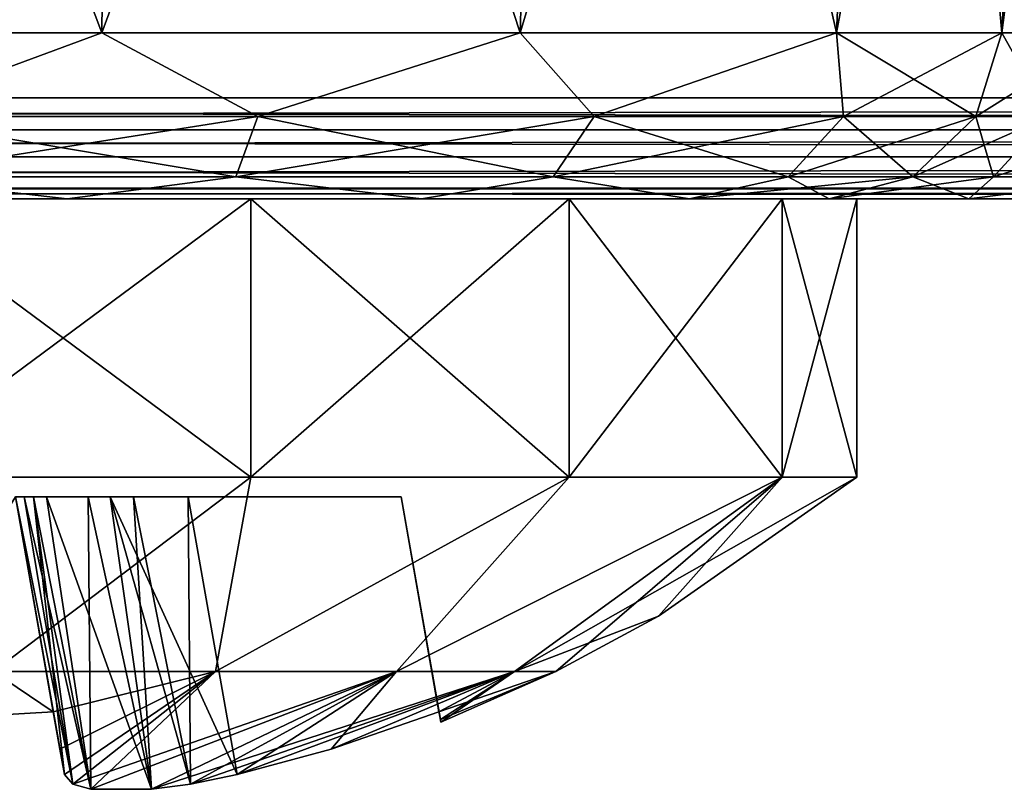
# Model space of a CAD drawing. Header units: millimetres. Extents: x -96 to 96, y -34 to 18.
# Tile 97 of 192: x 0.41 to 3.22, y -33.68 to -31.49. Entities that reach past the tile are written whole.
import ezdxf

# ---------------------------------------------------------------- set-up
doc = ezdxf.new("R2010")
doc.units = ezdxf.units.MM
doc.header["$LTSCALE"] = 65.185185
for name, color, linetype in [('106', 7, 'CONTINUOUS'), ('109', 7, 'CONTINUOUS'), ('129', 7, 'CONTINUOUS'), ('130', 7, 'CONTINUOUS'), ('180', 7, 'CONTINUOUS'), ('181', 7, 'CONTINUOUS'), ('194', 7, 'CONTINUOUS'), ('195', 7, 'CONTINUOUS'), ('212', 7, 'CONTINUOUS'), ('228', 7, 'CONTINUOUS'), ('244', 7, 'CONTINUOUS'), ('260', 7, 'CONTINUOUS'), ('616', 7, 'CONTINUOUS'), ('617', 7, 'CONTINUOUS'), ('618', 7, 'CONTINUOUS'), ('619', 7, 'CONTINUOUS'), ('620', 7, 'CONTINUOUS'), ('621', 7, 'CONTINUOUS'), ('623', 7, 'CONTINUOUS'), ('624', 7, 'CONTINUOUS'), ('625', 7, 'CONTINUOUS'), ('626', 7, 'CONTINUOUS'), ('629', 7, 'CONTINUOUS'), ('630', 7, 'CONTINUOUS'), ('631', 7, 'CONTINUOUS'), ('632', 7, 'CONTINUOUS'), ('633', 7, 'CONTINUOUS'), ('634', 7, 'CONTINUOUS'), ('636', 7, 'CONTINUOUS'), ('637', 7, 'CONTINUOUS'), ('638', 7, 'CONTINUOUS'), ('639', 7, 'CONTINUOUS'), ('87', 7, 'CONTINUOUS')]:
    doc.layers.add(name, color=color, linetype=linetype)

msp = doc.modelspace()

# ---------------------------------------------------------------- linework, layer by layer
at = {"layer": '106', "color": 7, "linetype": 'Continuous'}
for points in [[(0.6838, -28, -27.4746), (-0.6471, -31.5262, -27.2935), (-0.6838, -28, -27.4746), (0.6838, -28, -27.4746)], [(0.6471, -31.5262, -27.2935), (-0.6471, -31.5262, -27.2935), (0.6838, -28, -27.4746), (0.6471, -31.5262, -27.2935)], [(1.9438, -28, -26.9427), (0.6471, -31.5262, -27.2935), (0.6838, -28, -27.4746), (1.9438, -28, -26.9427)], [(1.8395, -31.5262, -26.7901), (0.6471, -31.5262, -27.2935), (1.9438, -28, -26.9427), (1.8395, -31.5262, -26.7901)], [(2.8977, -28, -25.9627), (1.8395, -31.5262, -26.7901), (1.9438, -28, -26.9427), (2.8977, -28, -25.9627)], [(2.7423, -31.5262, -25.8626), (1.8395, -31.5262, -26.7901), (2.8977, -28, -25.9627), (2.7423, -31.5262, -25.8626)], [(3.3953, -28, -24.6888), (2.7423, -31.5262, -25.8626), (2.8977, -28, -25.9627), (3.3953, -28, -24.6888)], [(3.2132, -31.5262, -24.6571), (2.7423, -31.5262, -25.8626), (3.3953, -28, -24.6888), (3.2132, -31.5262, -24.6571)]]:
    msp.add_3dface(points, dxfattribs=at)
at = {"layer": '109', "color": 7, "linetype": 'Continuous'}
for points in [[(3.2132, -31.5262, -24.6571), (3.3953, -28, -24.6888), (3.6687, -28, -24.0523), (3.2132, -31.5262, -24.6571)], [(3.2132, -31.5262, -24.6571), (3.6687, -28, -24.0523), (3.5203, -31.5262, -23.9421), (3.2132, -31.5262, -24.6571)]]:
    msp.add_3dface(points, dxfattribs=at)
at = {"layer": '129', "color": 7, "linetype": 'Continuous'}
msp.add_3dface([(3.5203, -31.5262, 23.9421), (3.3953, -28, 24.6888), (3.2132, -31.5262, 24.6571), (3.5203, -31.5262, 23.9421)], dxfattribs=at)
at = {"layer": '130', "color": 7, "linetype": 'Continuous'}
for points in [[(-0.6838, -28, 27.4746), (0.6471, -31.5262, 27.2935), (0.6838, -28, 27.4746), (-0.6838, -28, 27.4746)], [(-0.6471, -31.5262, 27.2935), (0.6471, -31.5262, 27.2935), (-0.6838, -28, 27.4746), (-0.6471, -31.5262, 27.2935)], [(0.6471, -31.5262, 27.2935), (1.8395, -31.5262, 26.7901), (0.6838, -28, 27.4746), (0.6471, -31.5262, 27.2935)], [(0.6838, -28, 27.4746), (1.8395, -31.5262, 26.7901), (1.9438, -28, 26.9427), (0.6838, -28, 27.4746)], [(1.8395, -31.5262, 26.7901), (2.7423, -31.5262, 25.8626), (1.9438, -28, 26.9427), (1.8395, -31.5262, 26.7901)], [(1.9438, -28, 26.9427), (2.7423, -31.5262, 25.8626), (2.8977, -28, 25.9627), (1.9438, -28, 26.9427)], [(2.7423, -31.5262, 25.8626), (3.2132, -31.5262, 24.6571), (2.8977, -28, 25.9627), (2.7423, -31.5262, 25.8626)], [(3.2132, -31.5262, 24.6571), (3.3953, -28, 24.6888), (2.8977, -28, 25.9627), (3.2132, -31.5262, 24.6571)]]:
    msp.add_3dface(points, dxfattribs=at)
at = {"layer": '180', "color": 7, "linetype": 'Continuous'}
for points in [[(-0.6471, -31.5262, -27.2935), (0.6471, -31.5262, -27.2935), (0, -31.7649, -27.2831), (-0.6471, -31.5262, -27.2935)], [(0.6471, -31.5262, -27.2935), (1.0912, -31.7648, -27.0904), (0, -31.7649, -27.2831), (0.6471, -31.5262, -27.2935)], [(0.6471, -31.5262, -27.2935), (1.8395, -31.5262, -26.7901), (1.0912, -31.7648, -27.0904), (0.6471, -31.5262, -27.2935)], [(1.8395, -31.5262, -26.7901), (2.0505, -31.7648, -26.5357), (1.0912, -31.7648, -27.0904), (1.8395, -31.5262, -26.7901)], [(1.8395, -31.5262, -26.7901), (2.7423, -31.5262, -25.8626), (2.0505, -31.7648, -26.5357), (1.8395, -31.5262, -26.7901)], [(2.7423, -31.5262, -25.8626), (2.7619, -31.7648, -25.686), (2.0505, -31.7648, -26.5357), (2.7423, -31.5262, -25.8626)], [(2.7423, -31.5262, -25.8626), (3.2132, -31.5262, -24.6571), (2.7619, -31.7648, -25.686), (2.7423, -31.5262, -25.8626)], [(3.2132, -31.5262, -24.6571), (3.1392, -31.7647, -24.6441), (2.7619, -31.7648, -25.686), (3.2132, -31.5262, -24.6571)], [(1.0912, -31.7648, -27.0904), (0, -31.9374, -27.1013), (0, -31.7649, -27.2831), (1.0912, -31.7648, -27.0904)], [(1.029, -31.9374, -26.9196), (0, -31.9374, -27.1013), (1.0912, -31.7648, -27.0904), (1.029, -31.9374, -26.9196)], [(1.9336, -31.9373, -26.3966), (1.029, -31.9374, -26.9196), (2.0505, -31.7648, -26.5357), (1.9336, -31.9373, -26.3966)], [(2.0505, -31.7648, -26.5357), (1.029, -31.9374, -26.9196), (1.0912, -31.7648, -27.0904), (2.0505, -31.7648, -26.5357)], [(2.6043, -31.9373, -25.5954), (1.9336, -31.9373, -26.3966), (2.7619, -31.7648, -25.686), (2.6043, -31.9373, -25.5954)], [(2.7619, -31.7648, -25.686), (1.9336, -31.9373, -26.3966), (2.0505, -31.7648, -26.5357), (2.7619, -31.7648, -25.686)], [(3.1392, -31.7647, -24.6441), (2.6043, -31.9373, -25.5954), (2.7619, -31.7648, -25.686), (3.1392, -31.7647, -24.6441)], [(2.9602, -31.9373, -24.6129), (2.6043, -31.9373, -25.5954), (3.1392, -31.7647, -24.6441), (2.9602, -31.9373, -24.6129)], [(0.5481, -32, -26.8041), (-0.5481, -32, -26.8041), (0, -31.9374, -27.1013), (0.5481, -32, -26.8041)], [(1.029, -31.9374, -26.9196), (0.5481, -32, -26.8041), (0, -31.9374, -27.1013), (1.029, -31.9374, -26.9196)], [(1.558, -32, -26.3777), (0.5481, -32, -26.8041), (1.029, -31.9374, -26.9196), (1.558, -32, -26.3777)], [(1.9336, -31.9373, -26.3966), (1.558, -32, -26.3777), (1.029, -31.9374, -26.9196), (1.9336, -31.9373, -26.3966)], [(2.3226, -32, -25.5922), (1.558, -32, -26.3777), (1.9336, -31.9373, -26.3966), (2.3226, -32, -25.5922)], [(2.6043, -31.9373, -25.5954), (2.3226, -32, -25.5922), (1.9336, -31.9373, -26.3966), (2.6043, -31.9373, -25.5954)], [(2.7214, -32, -24.5713), (2.3226, -32, -25.5922), (2.9602, -31.9373, -24.6129), (2.7214, -32, -24.5713)], [(2.9602, -31.9373, -24.6129), (2.3226, -32, -25.5922), (2.6043, -31.9373, -25.5954), (2.9602, -31.9373, -24.6129)]]:
    msp.add_3dface(points, dxfattribs=at)
at = {"layer": '181', "color": 7, "linetype": 'Continuous'}
for points in [[(3.2132, -31.5262, -24.6571), (3.5203, -31.5262, -23.9421), (3.1392, -31.7647, -24.6441), (3.2132, -31.5262, -24.6571)], [(3.1392, -31.7647, -24.6441), (3.5203, -31.5262, -23.9421), (3.3476, -31.7647, -24.0687), (3.1392, -31.7647, -24.6441)], [(3.1901, -31.9373, -23.978), (2.9602, -31.9373, -24.6129), (3.3476, -31.7647, -24.0687), (3.1901, -31.9373, -23.978)], [(2.9602, -31.9373, -24.6129), (3.1392, -31.7647, -24.6441), (3.3476, -31.7647, -24.0687), (2.9602, -31.9373, -24.6129)], [(3.6235, -31.9373, -23.4603), (3.1901, -31.9373, -23.978), (3.7405, -31.7647, -23.5994), (3.6235, -31.9373, -23.4603)], [(3.7405, -31.7647, -23.5994), (3.1901, -31.9373, -23.978), (3.3476, -31.7647, -24.0687), (3.7405, -31.7647, -23.5994)], [(3.1194, -32, -23.6445), (2.7214, -32, -24.5713), (3.1901, -31.9373, -23.978), (3.1194, -32, -23.6445)], [(2.7214, -32, -24.5713), (2.9602, -31.9373, -24.6129), (3.1901, -31.9373, -23.978), (2.7214, -32, -24.5713)], [(3.6235, -31.9373, -23.4603), (3.1194, -32, -23.6445), (3.1901, -31.9373, -23.978), (3.6235, -31.9373, -23.4603)], [(3.8916, -32, -22.9953), (3.1194, -32, -23.6445), (3.6235, -31.9373, -23.4603), (3.8916, -32, -22.9953)]]:
    msp.add_3dface(points, dxfattribs=at)
at = {"layer": '194', "color": 7, "linetype": 'Continuous'}
for points in [[(3.2132, -31.5262, 24.6571), (3.1391, -31.765, 24.6441), (3.3475, -31.7649, 24.0686), (3.2132, -31.5262, 24.6571)], [(3.5203, -31.5262, 23.9421), (3.2132, -31.5262, 24.6571), (3.3475, -31.7649, 24.0686), (3.5203, -31.5262, 23.9421)], [(2.9599, -31.9374, 24.6129), (3.1899, -31.9374, 23.9779), (3.1391, -31.765, 24.6441), (2.9599, -31.9374, 24.6129)], [(3.1391, -31.765, 24.6441), (3.1899, -31.9374, 23.9779), (3.3475, -31.7649, 24.0686), (3.1391, -31.765, 24.6441)], [(3.1899, -31.9374, 23.9779), (3.6234, -31.9374, 23.4602), (3.3475, -31.7649, 24.0686), (3.1899, -31.9374, 23.9779)], [(2.7214, -32, 24.5713), (3.1194, -32, 23.6445), (2.9599, -31.9374, 24.6129), (2.7214, -32, 24.5713)], [(2.9599, -31.9374, 24.6129), (3.1194, -32, 23.6445), (3.1899, -31.9374, 23.9779), (2.9599, -31.9374, 24.6129)], [(3.1194, -32, 23.6445), (3.8916, -32, 22.9953), (3.6234, -31.9374, 23.4602), (3.1194, -32, 23.6445)], [(3.1899, -31.9374, 23.9779), (3.1194, -32, 23.6445), (3.6234, -31.9374, 23.4602), (3.1899, -31.9374, 23.9779)]]:
    msp.add_3dface(points, dxfattribs=at)
at = {"layer": '195', "color": 7, "linetype": 'Continuous'}
for points in [[(0.6471, -31.5262, 27.2935), (-0.6471, -31.5262, 27.2935), (0, -31.7649, 27.2831), (0.6471, -31.5262, 27.2935)], [(0.6471, -31.5262, 27.2935), (0, -31.7649, 27.2831), (1.0912, -31.7649, 27.0904), (0.6471, -31.5262, 27.2935)], [(1.8395, -31.5262, 26.7901), (0.6471, -31.5262, 27.2935), (1.0912, -31.7649, 27.0904), (1.8395, -31.5262, 26.7901)], [(1.8395, -31.5262, 26.7901), (1.0912, -31.7649, 27.0904), (2.0505, -31.7649, 26.5357), (1.8395, -31.5262, 26.7901)], [(2.7423, -31.5262, 25.8626), (1.8395, -31.5262, 26.7901), (2.0505, -31.7649, 26.5357), (2.7423, -31.5262, 25.8626)], [(2.7423, -31.5262, 25.8626), (2.0505, -31.7649, 26.5357), (2.7618, -31.7649, 25.686), (2.7423, -31.5262, 25.8626)], [(3.2132, -31.5262, 24.6571), (2.7423, -31.5262, 25.8626), (3.1391, -31.765, 24.6441), (3.2132, -31.5262, 24.6571)], [(3.1391, -31.765, 24.6441), (2.7423, -31.5262, 25.8626), (2.7618, -31.7649, 25.686), (3.1391, -31.765, 24.6441)], [(0, -31.7649, 27.2831), (1.029, -31.9374, 26.9196), (1.0912, -31.7649, 27.0904), (0, -31.7649, 27.2831)], [(0, -31.9374, 27.1013), (1.029, -31.9374, 26.9196), (0, -31.7649, 27.2831), (0, -31.9374, 27.1013)], [(1.029, -31.9374, 26.9196), (1.9335, -31.9374, 26.3965), (1.0912, -31.7649, 27.0904), (1.029, -31.9374, 26.9196)], [(1.0912, -31.7649, 27.0904), (1.9335, -31.9374, 26.3965), (2.0505, -31.7649, 26.5357), (1.0912, -31.7649, 27.0904)], [(1.9335, -31.9374, 26.3965), (2.6042, -31.9374, 25.5953), (2.0505, -31.7649, 26.5357), (1.9335, -31.9374, 26.3965)], [(2.0505, -31.7649, 26.5357), (2.6042, -31.9374, 25.5953), (2.7618, -31.7649, 25.686), (2.0505, -31.7649, 26.5357)], [(2.6042, -31.9374, 25.5953), (2.9599, -31.9374, 24.6129), (2.7618, -31.7649, 25.686), (2.6042, -31.9374, 25.5953)], [(2.9599, -31.9374, 24.6129), (3.1391, -31.765, 24.6441), (2.7618, -31.7649, 25.686), (2.9599, -31.9374, 24.6129)], [(-0.5481, -32, 26.8041), (0.5481, -32, 26.8041), (0, -31.9374, 27.1013), (-0.5481, -32, 26.8041)], [(0, -31.9374, 27.1013), (0.5481, -32, 26.8041), (1.029, -31.9374, 26.9196), (0, -31.9374, 27.1013)], [(0.5481, -32, 26.8041), (1.558, -32, 26.3777), (1.029, -31.9374, 26.9196), (0.5481, -32, 26.8041)], [(1.029, -31.9374, 26.9196), (1.558, -32, 26.3777), (1.9335, -31.9374, 26.3965), (1.029, -31.9374, 26.9196)], [(1.558, -32, 26.3777), (2.3226, -32, 25.5922), (1.9335, -31.9374, 26.3965), (1.558, -32, 26.3777)], [(1.9335, -31.9374, 26.3965), (2.3226, -32, 25.5922), (2.6042, -31.9374, 25.5953), (1.9335, -31.9374, 26.3965)], [(2.3226, -32, 25.5922), (2.7214, -32, 24.5713), (2.6042, -31.9374, 25.5953), (2.3226, -32, 25.5922)], [(2.7214, -32, 24.5713), (2.9599, -31.9374, 24.6129), (2.6042, -31.9374, 25.5953), (2.7214, -32, 24.5713)]]:
    msp.add_3dface(points, dxfattribs=at)
at = {"layer": '212', "color": 7, "linetype": 'Continuous'}
for points in [[(-28.0805, -30.2887, 19.5437), (28.0805, -30.2887, 19.5437), (-28.3313, -31.7113, 20.2071), (-28.0805, -30.2887, 19.5437)], [(28.0805, -30.2887, 19.5437), (28.3313, -31.7113, 20.2071), (-28.3313, -31.7113, 20.2071), (28.0805, -30.2887, 19.5437)]]:
    msp.add_3dface(points, dxfattribs=at)
at = {"layer": '228', "color": 7, "linetype": 'Continuous'}
for points in [[(-28.3313, -31.7113, -20.2071), (28.3313, -31.7113, -20.2071), (-28.0805, -30.2887, -19.5437), (-28.3313, -31.7113, -20.2071)], [(28.3313, -31.7113, -20.2071), (28.0805, -30.2887, -19.5437), (-28.0805, -30.2887, -19.5437), (28.3313, -31.7113, -20.2071)]]:
    msp.add_3dface(points, dxfattribs=at)
at = {"layer": '244', "color": 7, "linetype": 'Continuous'}
for points in [[(-28.3313, -31.7113, 20.2071), (28.3635, -31.8026, 20.2622), (-28.3635, -31.8026, 20.2622), (-28.3313, -31.7113, 20.2071)], [(-28.3313, -31.7113, 20.2071), (28.3313, -31.7113, 20.2071), (28.3635, -31.8026, 20.2622), (-28.3313, -31.7113, 20.2071)], [(-28.3635, -31.8026, 20.2622), (28.3909, -31.8802, 20.3356), (-28.3909, -31.8802, 20.3356), (-28.3635, -31.8026, 20.2622)], [(28.3635, -31.8026, 20.2622), (28.3909, -31.8802, 20.3356), (-28.3635, -31.8026, 20.2622), (28.3635, -31.8026, 20.2622)], [(-28.3909, -31.8802, 20.3356), (28.4336, -31.9692, 20.4875), (-28.4336, -31.9692, 20.4875), (-28.3909, -31.8802, 20.3356)], [(28.3909, -31.8802, 20.3356), (28.4336, -31.9692, 20.4875), (-28.3909, -31.8802, 20.3356), (28.3909, -31.8802, 20.3356)], [(-28.435, -31.9715, 20.4938), (28.4539, -32, 20.6569), (-28.4539, -32, 20.6569), (-28.435, -31.9715, 20.4938)], [(-28.4336, -31.9692, 20.4875), (28.435, -31.9715, 20.4938), (-28.435, -31.9715, 20.4938), (-28.4336, -31.9692, 20.4875)], [(28.435, -31.9715, 20.4938), (28.4539, -32, 20.6569), (-28.435, -31.9715, 20.4938), (28.435, -31.9715, 20.4938)], [(28.4336, -31.9692, 20.4875), (28.435, -31.9715, 20.4938), (-28.4336, -31.9692, 20.4875), (28.4336, -31.9692, 20.4875)], [(-28.4539, -32, 20.6586), (-28.4539, -32, 20.6569), (28.4539, -32, 20.6586), (-28.4539, -32, 20.6586)], [(-28.4539, -32, 20.6569), (28.4539, -32, 20.6569), (28.4539, -32, 20.6586), (-28.4539, -32, 20.6569)], [(28.4539, -32, 20.6603), (-28.4539, -32, 20.6603), (-28.4539, -32, 20.6586), (28.4539, -32, 20.6603)], [(28.4539, -32, 20.6603), (-28.4539, -32, 20.6586), (28.4539, -32, 20.6586), (28.4539, -32, 20.6603)]]:
    msp.add_3dface(points, dxfattribs=at)
at = {"layer": '260', "color": 7, "linetype": 'Continuous'}
for points in [[(28.3635, -31.8026, -20.2622), (28.3313, -31.7113, -20.2071), (-28.3635, -31.8026, -20.2622), (28.3635, -31.8026, -20.2622)], [(28.3313, -31.7113, -20.2071), (-28.3313, -31.7113, -20.2071), (-28.3635, -31.8026, -20.2622), (28.3313, -31.7113, -20.2071)], [(-28.3909, -31.8802, -20.3356), (28.3635, -31.8026, -20.2622), (-28.3635, -31.8026, -20.2622), (-28.3909, -31.8802, -20.3356)], [(28.3909, -31.8802, -20.3356), (28.3635, -31.8026, -20.2622), (-28.3909, -31.8802, -20.3356), (28.3909, -31.8802, -20.3356)], [(28.4336, -31.9692, -20.4875), (28.3909, -31.8802, -20.3356), (-28.4336, -31.9692, -20.4875), (28.4336, -31.9692, -20.4875)], [(-28.4336, -31.9692, -20.4875), (28.3909, -31.8802, -20.3356), (-28.3909, -31.8802, -20.3356), (-28.4336, -31.9692, -20.4875)], [(28.4539, -32, -20.6569), (28.435, -31.9715, -20.4938), (-28.4539, -32, -20.6569), (28.4539, -32, -20.6569)], [(-28.4539, -32, -20.6569), (28.435, -31.9715, -20.4938), (-28.435, -31.9715, -20.4938), (-28.4539, -32, -20.6569)], [(28.435, -31.9715, -20.4938), (28.4336, -31.9692, -20.4875), (-28.435, -31.9715, -20.4938), (28.435, -31.9715, -20.4938)], [(-28.435, -31.9715, -20.4938), (28.4336, -31.9692, -20.4875), (-28.4336, -31.9692, -20.4875), (-28.435, -31.9715, -20.4938)], [(-28.4539, -32, -20.6603), (28.4539, -32, -20.6603), (28.4539, -32, -20.6586), (-28.4539, -32, -20.6603)], [(-28.4539, -32, -20.6586), (28.4539, -32, -20.6569), (-28.4539, -32, -20.6569), (-28.4539, -32, -20.6586)], [(28.4539, -32, -20.6586), (28.4539, -32, -20.6569), (-28.4539, -32, -20.6586), (28.4539, -32, -20.6586)], [(-28.4539, -32, -20.6603), (28.4539, -32, -20.6586), (-28.4539, -32, -20.6586), (-28.4539, -32, -20.6603)]]:
    msp.add_3dface(points, dxfattribs=at)
at = {"layer": '616', "color": 253, "linetype": 'Continuous', "true_color": 0x999999}
for points in [[(1.0715, -32, 26.6834), (0, -32, 26.8966), (1.0715, -32.7941, 26.6834), (1.0715, -32, 26.6834)], [(1.0715, -32.7941, 26.6834), (0, -32, 26.8966), (0, -32.7941, 26.8966), (1.0715, -32.7941, 26.6834)], [(1.9799, -32, 26.0765), (1.0715, -32, 26.6834), (1.9799, -32.7941, 26.0765), (1.9799, -32, 26.0765)], [(1.9799, -32.7941, 26.0765), (1.0715, -32, 26.6834), (1.0715, -32.7941, 26.6834), (1.9799, -32.7941, 26.0765)], [(2.5869, -32, 25.1681), (1.9799, -32, 26.0765), (2.5869, -32.7941, 25.1681), (2.5869, -32, 25.1681)], [(2.5869, -32.7941, 25.1681), (1.9799, -32, 26.0765), (1.9799, -32.7941, 26.0765), (2.5869, -32.7941, 25.1681)], [(2.8, -32, 24.0966), (2.5869, -32, 25.1681), (2.8, -32.7941, 24.0966), (2.8, -32, 24.0966)], [(2.8, -32.7941, 24.0966), (2.5869, -32, 25.1681), (2.5869, -32.7941, 25.1681), (2.8, -32.7941, 24.0966)]]:
    msp.add_3dface(points, dxfattribs=at)
at = {"layer": '617', "color": 253, "linetype": 'Continuous', "true_color": 0x999999}
for points in [[(1.0715, -32.7941, 26.6834), (0, -32.7941, 26.8966), (0.3371, -33.3487, 26.0082), (1.0715, -32.7941, 26.6834)], [(1.0715, -32.7941, 26.6834), (0.3371, -33.3487, 26.0082), (0.9705, -33.3487, 25.7776), (1.0715, -32.7941, 26.6834)], [(1.9799, -32.7941, 26.0765), (0.9705, -33.3487, 25.7776), (1.487, -33.3487, 25.3443), (1.9799, -32.7941, 26.0765)], [(1.9799, -32.7941, 26.0765), (1.0715, -32.7941, 26.6834), (0.9705, -33.3487, 25.7776), (1.9799, -32.7941, 26.0765)], [(2.5869, -32.7941, 25.1681), (1.487, -33.3487, 25.3443), (1.824, -33.3487, 24.7605), (2.5869, -32.7941, 25.1681)], [(2.5869, -32.7941, 25.1681), (1.9799, -32.7941, 26.0765), (1.487, -33.3487, 25.3443), (2.5869, -32.7941, 25.1681)], [(2.5869, -32.7941, 25.1681), (1.824, -33.3487, 24.7605), (1.9411, -33.3487, 24.0966), (2.5869, -32.7941, 25.1681)], [(2.5869, -32.7941, 25.1681), (1.9411, -33.3487, 24.0966), (2.2343, -33.1905, 24.0966), (2.5869, -32.7941, 25.1681)], [(2.8, -32.7941, 24.0966), (2.5869, -32.7941, 25.1681), (2.2343, -33.1905, 24.0966), (2.8, -32.7941, 24.0966)], [(0, -33.4935, 25.71), (0.5082, -33.4639, 25.7048), (0.3371, -33.3487, 26.0082), (0, -33.4935, 25.71)], [(0.3371, -33.3487, 26.0082), (0.5082, -33.4639, 25.7048), (0.9705, -33.3487, 25.7776), (0.3371, -33.3487, 26.0082)], [(0.5082, -33.4639, 25.7048), (0.5398, -33.643, 25.1288), (0.9705, -33.3487, 25.7776), (0.5082, -33.4639, 25.7048)], [(0.9705, -33.3487, 25.7776), (0.5398, -33.643, 25.1288), (0.5638, -33.67, 24.9959), (0.9705, -33.3487, 25.7776)], [(0.615, -33.6849, 24.8849), (0.9705, -33.3487, 25.7776), (0.5638, -33.67, 24.9959), (0.615, -33.6849, 24.8849)], [(0.7882, -33.6849, 24.7116), (1.487, -33.3487, 25.3443), (0.615, -33.6849, 24.8849), (0.7882, -33.6849, 24.7116)], [(1.487, -33.3487, 25.3443), (0.9705, -33.3487, 25.7776), (0.615, -33.6849, 24.8849), (1.487, -33.3487, 25.3443)], [(0.8994, -33.67, 24.6604), (1.487, -33.3487, 25.3443), (0.7882, -33.6849, 24.7116), (0.8994, -33.67, 24.6604)], [(1.0322, -33.643, 24.6364), (1.487, -33.3487, 25.3443), (0.8994, -33.67, 24.6604), (1.0322, -33.643, 24.6364)], [(1.3012, -33.57, 24.6235), (1.487, -33.3487, 25.3443), (1.0322, -33.643, 24.6364), (1.3012, -33.57, 24.6235)], [(1.6082, -33.4639, 24.6048), (1.824, -33.3487, 24.7605), (1.3012, -33.57, 24.6235), (1.6082, -33.4639, 24.6048)], [(1.824, -33.3487, 24.7605), (1.487, -33.3487, 25.3443), (1.3012, -33.57, 24.6235), (1.824, -33.3487, 24.7605)], [(1.6122, -33.4861, 24.3518), (1.824, -33.3487, 24.7605), (1.6082, -33.4639, 24.6048), (1.6122, -33.4861, 24.3518)], [(1.6135, -33.4935, 24.0966), (1.824, -33.3487, 24.7605), (1.6122, -33.4861, 24.3518), (1.6135, -33.4935, 24.0966)], [(1.9411, -33.3487, 24.0966), (1.824, -33.3487, 24.7605), (1.6135, -33.4935, 24.0966), (1.9411, -33.3487, 24.0966)], [(0.5269, -33.5699, 25.3981), (0.5398, -33.643, 25.1288), (0.5082, -33.4639, 25.7048), (0.5269, -33.5699, 25.3981)]]:
    msp.add_3dface(points, dxfattribs=at)
at = {"layer": '618', "color": 253, "linetype": 'Continuous', "true_color": 0x999999}
for points in [[(1.0715, -32, 21.5097), (0, -32.7941, 21.2966), (0, -32, 21.2966), (1.0715, -32, 21.5097)], [(1.0715, -32.7941, 21.5097), (0, -32.7941, 21.2966), (1.0715, -32, 21.5097), (1.0715, -32.7941, 21.5097)], [(1.9799, -32, 22.1167), (1.0715, -32.7941, 21.5097), (1.0715, -32, 21.5097), (1.9799, -32, 22.1167)], [(1.9799, -32.7941, 22.1167), (1.0715, -32.7941, 21.5097), (1.9799, -32, 22.1167), (1.9799, -32.7941, 22.1167)], [(2.5869, -32.7941, 23.025), (1.9799, -32.7941, 22.1167), (2.5869, -32, 23.025), (2.5869, -32.7941, 23.025)], [(2.5869, -32, 23.025), (1.9799, -32.7941, 22.1167), (1.9799, -32, 22.1167), (2.5869, -32, 23.025)], [(2.8, -32, 24.0966), (2.8, -32.7941, 24.0966), (2.5869, -32.7941, 23.025), (2.8, -32, 24.0966)], [(2.8, -32, 24.0966), (2.5869, -32.7941, 23.025), (2.5869, -32, 23.025), (2.8, -32, 24.0966)]]:
    msp.add_3dface(points, dxfattribs=at)
at = {"layer": '619', "color": 253, "linetype": 'Continuous', "true_color": 0x999999}
for points in [[(0, -32.7941, 21.2966), (1.0715, -32.7941, 21.5097), (0.3371, -33.3487, 22.185), (0, -32.7941, 21.2966)], [(1.0715, -32.7941, 21.5097), (0.9705, -33.3487, 22.4155), (0.3371, -33.3487, 22.185), (1.0715, -32.7941, 21.5097)], [(1.9799, -32.7941, 22.1167), (1.487, -33.3487, 22.8489), (0.9705, -33.3487, 22.4155), (1.9799, -32.7941, 22.1167)], [(1.0715, -32.7941, 21.5097), (1.9799, -32.7941, 22.1167), (0.9705, -33.3487, 22.4155), (1.0715, -32.7941, 21.5097)], [(2.5869, -32.7941, 23.025), (1.824, -33.3487, 23.4327), (1.487, -33.3487, 22.8489), (2.5869, -32.7941, 23.025)], [(1.9799, -32.7941, 22.1167), (2.5869, -32.7941, 23.025), (1.487, -33.3487, 22.8489), (1.9799, -32.7941, 22.1167)], [(2.8, -32.7941, 24.0966), (2.2343, -33.1905, 24.0966), (1.824, -33.3487, 23.4327), (2.8, -32.7941, 24.0966)], [(2.5869, -32.7941, 23.025), (2.8, -32.7941, 24.0966), (1.824, -33.3487, 23.4327), (2.5869, -32.7941, 23.025)], [(2.2343, -33.1905, 24.0966), (1.9411, -33.3487, 24.0966), (1.824, -33.3487, 23.4327), (2.2343, -33.1905, 24.0966)], [(0, -33.4935, 22.4831), (0.3371, -33.3487, 22.185), (0.5082, -33.4639, 22.4883), (0, -33.4935, 22.4831)], [(0.3371, -33.3487, 22.185), (0.9705, -33.3487, 22.4155), (0.5082, -33.4639, 22.4883), (0.3371, -33.3487, 22.185)], [(0.5082, -33.4639, 22.4883), (0.9705, -33.3487, 22.4155), (0.5269, -33.5699, 22.7951), (0.5082, -33.4639, 22.4883)], [(0.5269, -33.5699, 22.7951), (0.9705, -33.3487, 22.4155), (0.5398, -33.643, 23.0643), (0.5269, -33.5699, 22.7951)], [(0.5398, -33.643, 23.0643), (0.9705, -33.3487, 22.4155), (0.5638, -33.67, 23.1972), (0.5398, -33.643, 23.0643)], [(0.9705, -33.3487, 22.4155), (1.487, -33.3487, 22.8489), (0.5638, -33.67, 23.1972), (0.9705, -33.3487, 22.4155)], [(0.5638, -33.67, 23.1972), (1.487, -33.3487, 22.8489), (0.6151, -33.6849, 23.3083), (0.5638, -33.67, 23.1972)], [(0.6151, -33.6849, 23.3083), (1.487, -33.3487, 22.8489), (0.7883, -33.6849, 23.4816), (0.6151, -33.6849, 23.3083)], [(0.7883, -33.6849, 23.4816), (1.824, -33.3487, 23.4327), (0.8993, -33.6701, 23.5328), (0.7883, -33.6849, 23.4816)], [(1.487, -33.3487, 22.8489), (1.824, -33.3487, 23.4327), (0.7883, -33.6849, 23.4816), (1.487, -33.3487, 22.8489)], [(1.824, -33.3487, 23.4327), (1.0322, -33.643, 23.5567), (0.8993, -33.6701, 23.5328), (1.824, -33.3487, 23.4327)], [(1.3012, -33.57, 23.5696), (1.0322, -33.643, 23.5567), (1.824, -33.3487, 23.4327), (1.3012, -33.57, 23.5696)], [(1.6082, -33.4639, 23.5883), (1.3012, -33.57, 23.5696), (1.824, -33.3487, 23.4327), (1.6082, -33.4639, 23.5883)], [(1.6082, -33.4639, 23.5883), (1.9411, -33.3487, 24.0966), (1.6122, -33.486, 23.8412), (1.6082, -33.4639, 23.5883)], [(1.9411, -33.3487, 24.0966), (1.6082, -33.4639, 23.5883), (1.824, -33.3487, 23.4327), (1.9411, -33.3487, 24.0966)], [(1.9411, -33.3487, 24.0966), (1.6135, -33.4935, 24.0966), (1.6122, -33.486, 23.8412), (1.9411, -33.3487, 24.0966)]]:
    msp.add_3dface(points, dxfattribs=at)
at = {"layer": '620', "color": 253, "linetype": 'Continuous', "true_color": 0x999999}
for points in [[(0.452, -32.85, 24.7668), (0.4, -32.85, 24.989), (0.4247, -32.85, 23.3593), (0.452, -32.85, 24.7668)], [(0.4247, -32.85, 23.3593), (0.4, -32.85, 24.989), (0.4, -32.85, 23.2042), (0.4247, -32.85, 23.3593)], [(0.4891, -32.85, 23.4887), (0.452, -32.85, 24.7668), (0.4247, -32.85, 23.3593), (0.4891, -32.85, 23.4887)], [(0.6079, -32.85, 24.5856), (0.452, -32.85, 24.7668), (0.4891, -32.85, 23.4887), (0.6079, -32.85, 24.5856)], [(0.6703, -32.85, 23.6446), (0.6079, -32.85, 24.5856), (0.4891, -32.85, 23.4887), (0.6703, -32.85, 23.6446)], [(0.7372, -32.85, 24.5213), (0.6079, -32.85, 24.5856), (0.6703, -32.85, 23.6446), (0.7372, -32.85, 24.5213)], [(0.8924, -32.85, 23.6966), (0.7372, -32.85, 24.5213), (0.6703, -32.85, 23.6446), (0.8924, -32.85, 23.6966)], [(0.8924, -32.85, 24.4966), (0.7372, -32.85, 24.5213), (0.8924, -32.85, 23.6966), (0.8924, -32.85, 24.4966)], [(1.5, -32.85, 23.6966), (0.8924, -32.85, 24.4966), (0.8924, -32.85, 23.6966), (1.5, -32.85, 23.6966)], [(1.5, -32.85, 24.4966), (0.8924, -32.85, 24.4966), (1.5, -32.85, 23.6966), (1.5, -32.85, 24.4966)]]:
    msp.add_3dface(points, dxfattribs=at)
at = {"layer": '621', "color": 253, "linetype": 'Continuous', "true_color": 0x999999}
msp.add_3dface([(0, -33.4935, 22.4831), (0.5082, -33.4639, 22.4883), (0.4, -32.85, 22.5966), (0, -33.4935, 22.4831)], dxfattribs=at)
at = {"layer": '623', "color": 253, "linetype": 'Continuous', "true_color": 0x999999}
msp.add_3dface([(0.5082, -33.4639, 25.7048), (0, -33.4935, 25.71), (0.4, -32.85, 25.5966), (0.5082, -33.4639, 25.7048)], dxfattribs=at)
at = {"layer": '624', "color": 253, "linetype": 'Continuous', "true_color": 0x999999}
for points in [[(1.6135, -33.4935, 24.0966), (1.6122, -33.4861, 24.3518), (1.5, -32.85, 23.6966), (1.6135, -33.4935, 24.0966)], [(1.6122, -33.486, 23.8412), (1.6135, -33.4935, 24.0966), (1.5, -32.85, 23.6966), (1.6122, -33.486, 23.8412)], [(1.6122, -33.4861, 24.3518), (1.6082, -33.4639, 24.6048), (1.5, -32.85, 24.4966), (1.6122, -33.4861, 24.3518)], [(1.6082, -33.4639, 23.5883), (1.6122, -33.486, 23.8412), (1.5, -32.85, 23.6966), (1.6082, -33.4639, 23.5883)], [(1.6122, -33.4861, 24.3518), (1.5, -32.85, 24.4966), (1.5, -32.85, 23.6966), (1.6122, -33.4861, 24.3518)]]:
    msp.add_3dface(points, dxfattribs=at)
at = {"layer": '625', "color": 253, "linetype": 'Continuous', "true_color": 0x999999}
for points in [[(0.5638, -33.67, 23.1972), (0.4247, -32.85, 23.3593), (0.4, -32.85, 23.2042), (0.5638, -33.67, 23.1972)], [(0.5398, -33.643, 23.0643), (0.5638, -33.67, 23.1972), (0.4, -32.85, 23.2042), (0.5398, -33.643, 23.0643)], [(0.6151, -33.6849, 23.3083), (0.4891, -32.85, 23.4887), (0.4247, -32.85, 23.3593), (0.6151, -33.6849, 23.3083)], [(0.5638, -33.67, 23.1972), (0.6151, -33.6849, 23.3083), (0.4247, -32.85, 23.3593), (0.5638, -33.67, 23.1972)], [(0.6151, -33.6849, 23.3083), (0.7883, -33.6849, 23.4816), (0.4891, -32.85, 23.4887), (0.6151, -33.6849, 23.3083)], [(0.7883, -33.6849, 23.4816), (0.6703, -32.85, 23.6446), (0.4891, -32.85, 23.4887), (0.7883, -33.6849, 23.4816)], [(0.7883, -33.6849, 23.4816), (0.8993, -33.6701, 23.5328), (0.6703, -32.85, 23.6446), (0.7883, -33.6849, 23.4816)], [(0.8993, -33.6701, 23.5328), (1.0322, -33.643, 23.5567), (0.6703, -32.85, 23.6446), (0.8993, -33.6701, 23.5328)], [(1.0322, -33.643, 23.5567), (0.8924, -32.85, 23.6966), (0.6703, -32.85, 23.6446), (1.0322, -33.643, 23.5567)]]:
    msp.add_3dface(points, dxfattribs=at)
at = {"layer": '626', "color": 253, "linetype": 'Continuous', "true_color": 0x999999}
for points in [[(0.5398, -33.643, 25.1288), (0.4, -32.85, 24.989), (0.452, -32.85, 24.7668), (0.5398, -33.643, 25.1288)], [(0.615, -33.6849, 24.8849), (0.452, -32.85, 24.7668), (0.6079, -32.85, 24.5856), (0.615, -33.6849, 24.8849)], [(0.615, -33.6849, 24.8849), (0.5638, -33.67, 24.9959), (0.452, -32.85, 24.7668), (0.615, -33.6849, 24.8849)], [(0.5638, -33.67, 24.9959), (0.5398, -33.643, 25.1288), (0.452, -32.85, 24.7668), (0.5638, -33.67, 24.9959)], [(0.7882, -33.6849, 24.7116), (0.6079, -32.85, 24.5856), (0.7372, -32.85, 24.5213), (0.7882, -33.6849, 24.7116)], [(0.7882, -33.6849, 24.7116), (0.615, -33.6849, 24.8849), (0.6079, -32.85, 24.5856), (0.7882, -33.6849, 24.7116)], [(0.8994, -33.67, 24.6604), (0.7882, -33.6849, 24.7116), (0.7372, -32.85, 24.5213), (0.8994, -33.67, 24.6604)], [(0.8994, -33.67, 24.6604), (0.7372, -32.85, 24.5213), (0.8924, -32.85, 24.4966), (0.8994, -33.67, 24.6604)], [(1.0322, -33.643, 24.6364), (0.8994, -33.67, 24.6604), (0.8924, -32.85, 24.4966), (1.0322, -33.643, 24.6364)]]:
    msp.add_3dface(points, dxfattribs=at)
at = {"layer": '629', "color": 253, "linetype": 'Continuous', "true_color": 0x999999}
for points in [[(1.0715, -32, -21.5097), (0, -32, -21.2966), (1.0715, -32.7941, -21.5097), (1.0715, -32, -21.5097)], [(1.0715, -32.7941, -21.5097), (0, -32, -21.2966), (0, -32.7941, -21.2966), (1.0715, -32.7941, -21.5097)], [(1.9799, -32, -22.1167), (1.0715, -32, -21.5097), (1.9799, -32.7941, -22.1167), (1.9799, -32, -22.1167)], [(1.9799, -32.7941, -22.1167), (1.0715, -32, -21.5097), (1.0715, -32.7941, -21.5097), (1.9799, -32.7941, -22.1167)], [(2.5869, -32, -23.025), (1.9799, -32, -22.1167), (2.5869, -32.7941, -23.025), (2.5869, -32, -23.025)], [(2.5869, -32.7941, -23.025), (1.9799, -32, -22.1167), (1.9799, -32.7941, -22.1167), (2.5869, -32.7941, -23.025)], [(2.8, -32, -24.0966), (2.5869, -32, -23.025), (2.8, -32.7941, -24.0966), (2.8, -32, -24.0966)], [(2.8, -32.7941, -24.0966), (2.5869, -32, -23.025), (2.5869, -32.7941, -23.025), (2.8, -32.7941, -24.0966)]]:
    msp.add_3dface(points, dxfattribs=at)
at = {"layer": '630', "color": 253, "linetype": 'Continuous', "true_color": 0x999999}
for points in [[(1.0715, -32.7941, -21.5097), (0, -32.7941, -21.2966), (0.3371, -33.3487, -22.185), (1.0715, -32.7941, -21.5097)], [(1.0715, -32.7941, -21.5097), (0.3371, -33.3487, -22.185), (0.9705, -33.3487, -22.4155), (1.0715, -32.7941, -21.5097)], [(1.9799, -32.7941, -22.1167), (0.9705, -33.3487, -22.4155), (1.487, -33.3487, -22.8489), (1.9799, -32.7941, -22.1167)], [(1.9799, -32.7941, -22.1167), (1.0715, -32.7941, -21.5097), (0.9705, -33.3487, -22.4155), (1.9799, -32.7941, -22.1167)], [(2.5869, -32.7941, -23.025), (1.9799, -32.7941, -22.1167), (1.487, -33.3487, -22.8489), (2.5869, -32.7941, -23.025)], [(2.5869, -32.7941, -23.025), (1.487, -33.3487, -22.8489), (1.824, -33.3487, -23.4327), (2.5869, -32.7941, -23.025)], [(2.5869, -32.7941, -23.025), (1.824, -33.3487, -23.4327), (1.9411, -33.3487, -24.0966), (2.5869, -32.7941, -23.025)], [(2.5869, -32.7941, -23.025), (1.9411, -33.3487, -24.0966), (2.2343, -33.1905, -24.0966), (2.5869, -32.7941, -23.025)], [(2.8, -32.7941, -24.0966), (2.5869, -32.7941, -23.025), (2.2343, -33.1905, -24.0966), (2.8, -32.7941, -24.0966)], [(0, -33.4935, -22.4831), (0.5082, -33.4639, -22.4883), (0.3371, -33.3487, -22.185), (0, -33.4935, -22.4831)], [(0.3371, -33.3487, -22.185), (0.5082, -33.4639, -22.4883), (0.9705, -33.3487, -22.4155), (0.3371, -33.3487, -22.185)], [(0.5082, -33.4639, -22.4883), (0.5398, -33.643, -23.0643), (0.9705, -33.3487, -22.4155), (0.5082, -33.4639, -22.4883)], [(0.9705, -33.3487, -22.4155), (0.5398, -33.643, -23.0643), (0.5638, -33.67, -23.1972), (0.9705, -33.3487, -22.4155)], [(0.615, -33.6849, -23.3083), (0.9705, -33.3487, -22.4155), (0.5638, -33.67, -23.1972), (0.615, -33.6849, -23.3083)], [(0.7882, -33.6849, -23.4815), (1.487, -33.3487, -22.8489), (0.615, -33.6849, -23.3083), (0.7882, -33.6849, -23.4815)], [(1.487, -33.3487, -22.8489), (0.9705, -33.3487, -22.4155), (0.615, -33.6849, -23.3083), (1.487, -33.3487, -22.8489)], [(0.8994, -33.67, -23.5328), (1.487, -33.3487, -22.8489), (0.7882, -33.6849, -23.4815), (0.8994, -33.67, -23.5328)], [(1.0322, -33.643, -23.5567), (1.487, -33.3487, -22.8489), (0.8994, -33.67, -23.5328), (1.0322, -33.643, -23.5567)], [(1.3012, -33.57, -23.5696), (1.487, -33.3487, -22.8489), (1.0322, -33.643, -23.5567), (1.3012, -33.57, -23.5696)], [(1.6082, -33.4639, -23.5883), (1.824, -33.3487, -23.4327), (1.3012, -33.57, -23.5696), (1.6082, -33.4639, -23.5883)], [(1.824, -33.3487, -23.4327), (1.487, -33.3487, -22.8489), (1.3012, -33.57, -23.5696), (1.824, -33.3487, -23.4327)], [(1.6122, -33.4861, -23.8413), (1.824, -33.3487, -23.4327), (1.6082, -33.4639, -23.5883), (1.6122, -33.4861, -23.8413)], [(1.6135, -33.4935, -24.0966), (1.824, -33.3487, -23.4327), (1.6122, -33.4861, -23.8413), (1.6135, -33.4935, -24.0966)], [(1.9411, -33.3487, -24.0966), (1.824, -33.3487, -23.4327), (1.6135, -33.4935, -24.0966), (1.9411, -33.3487, -24.0966)], [(0.5269, -33.5699, -22.795), (0.5398, -33.643, -23.0643), (0.5082, -33.4639, -22.4883), (0.5269, -33.5699, -22.795)]]:
    msp.add_3dface(points, dxfattribs=at)
at = {"layer": '631', "color": 253, "linetype": 'Continuous', "true_color": 0x999999}
for points in [[(1.0715, -32, -26.6834), (0, -32.7941, -26.8966), (0, -32, -26.8966), (1.0715, -32, -26.6834)], [(1.0715, -32.7941, -26.6834), (0, -32.7941, -26.8966), (1.0715, -32, -26.6834), (1.0715, -32.7941, -26.6834)], [(1.9799, -32, -26.0765), (1.0715, -32.7941, -26.6834), (1.0715, -32, -26.6834), (1.9799, -32, -26.0765)], [(1.9799, -32.7941, -26.0765), (1.0715, -32.7941, -26.6834), (1.9799, -32, -26.0765), (1.9799, -32.7941, -26.0765)], [(2.5869, -32.7941, -25.1681), (1.9799, -32.7941, -26.0765), (2.5869, -32, -25.1681), (2.5869, -32.7941, -25.1681)], [(2.5869, -32, -25.1681), (1.9799, -32.7941, -26.0765), (1.9799, -32, -26.0765), (2.5869, -32, -25.1681)], [(2.8, -32, -24.0966), (2.5869, -32.7941, -25.1681), (2.5869, -32, -25.1681), (2.8, -32, -24.0966)], [(2.8, -32, -24.0966), (2.8, -32.7941, -24.0966), (2.5869, -32.7941, -25.1681), (2.8, -32, -24.0966)]]:
    msp.add_3dface(points, dxfattribs=at)
at = {"layer": '632', "color": 253, "linetype": 'Continuous', "true_color": 0x999999}
for points in [[(0, -32.7941, -26.8966), (1.0715, -32.7941, -26.6834), (0.3371, -33.3487, -26.0082), (0, -32.7941, -26.8966)], [(1.0715, -32.7941, -26.6834), (0.9705, -33.3487, -25.7776), (0.3371, -33.3487, -26.0082), (1.0715, -32.7941, -26.6834)], [(1.9799, -32.7941, -26.0765), (1.487, -33.3487, -25.3443), (0.9705, -33.3487, -25.7776), (1.9799, -32.7941, -26.0765)], [(1.0715, -32.7941, -26.6834), (1.9799, -32.7941, -26.0765), (0.9705, -33.3487, -25.7776), (1.0715, -32.7941, -26.6834)], [(2.5869, -32.7941, -25.1681), (1.824, -33.3487, -24.7605), (1.487, -33.3487, -25.3443), (2.5869, -32.7941, -25.1681)], [(1.9799, -32.7941, -26.0765), (2.5869, -32.7941, -25.1681), (1.487, -33.3487, -25.3443), (1.9799, -32.7941, -26.0765)], [(2.8, -32.7941, -24.0966), (2.2343, -33.1905, -24.0966), (1.824, -33.3487, -24.7605), (2.8, -32.7941, -24.0966)], [(2.5869, -32.7941, -25.1681), (2.8, -32.7941, -24.0966), (1.824, -33.3487, -24.7605), (2.5869, -32.7941, -25.1681)], [(2.2343, -33.1905, -24.0966), (1.9411, -33.3487, -24.0966), (1.824, -33.3487, -24.7605), (2.2343, -33.1905, -24.0966)], [(0, -33.4935, -25.71), (0.3371, -33.3487, -26.0082), (0.5082, -33.4639, -25.7048), (0, -33.4935, -25.71)], [(0.3371, -33.3487, -26.0082), (0.9705, -33.3487, -25.7776), (0.5082, -33.4639, -25.7048), (0.3371, -33.3487, -26.0082)], [(0.5082, -33.4639, -25.7048), (0.9705, -33.3487, -25.7776), (0.5269, -33.5699, -25.3981), (0.5082, -33.4639, -25.7048)], [(0.5269, -33.5699, -25.3981), (0.9705, -33.3487, -25.7776), (0.5398, -33.643, -25.1288), (0.5269, -33.5699, -25.3981)], [(0.5398, -33.643, -25.1288), (0.9705, -33.3487, -25.7776), (0.5638, -33.67, -24.9959), (0.5398, -33.643, -25.1288)], [(0.9705, -33.3487, -25.7776), (1.487, -33.3487, -25.3443), (0.5638, -33.67, -24.9959), (0.9705, -33.3487, -25.7776)], [(0.5638, -33.67, -24.9959), (1.487, -33.3487, -25.3443), (0.6151, -33.6849, -24.8848), (0.5638, -33.67, -24.9959)], [(0.6151, -33.6849, -24.8848), (1.487, -33.3487, -25.3443), (0.7883, -33.6849, -24.7116), (0.6151, -33.6849, -24.8848)], [(1.487, -33.3487, -25.3443), (1.824, -33.3487, -24.7605), (0.7883, -33.6849, -24.7116), (1.487, -33.3487, -25.3443)], [(0.7883, -33.6849, -24.7116), (1.824, -33.3487, -24.7605), (0.8993, -33.6701, -24.6604), (0.7883, -33.6849, -24.7116)], [(1.824, -33.3487, -24.7605), (1.0322, -33.643, -24.6364), (0.8993, -33.6701, -24.6604), (1.824, -33.3487, -24.7605)], [(1.3012, -33.57, -24.6235), (1.0322, -33.643, -24.6364), (1.824, -33.3487, -24.7605), (1.3012, -33.57, -24.6235)], [(1.6082, -33.4639, -24.6048), (1.3012, -33.57, -24.6235), (1.824, -33.3487, -24.7605), (1.6082, -33.4639, -24.6048)], [(1.6082, -33.4639, -24.6048), (1.9411, -33.3487, -24.0966), (1.6122, -33.486, -24.3519), (1.6082, -33.4639, -24.6048)], [(1.9411, -33.3487, -24.0966), (1.6082, -33.4639, -24.6048), (1.824, -33.3487, -24.7605), (1.9411, -33.3487, -24.0966)], [(1.9411, -33.3487, -24.0966), (1.6135, -33.4935, -24.0966), (1.6122, -33.486, -24.3519), (1.9411, -33.3487, -24.0966)]]:
    msp.add_3dface(points, dxfattribs=at)
at = {"layer": '633', "color": 253, "linetype": 'Continuous', "true_color": 0x999999}
for points in [[(0.452, -32.85, -23.4263), (0.4, -32.85, -23.2042), (0.4247, -32.85, -24.8338), (0.452, -32.85, -23.4263)], [(0.4247, -32.85, -24.8338), (0.4, -32.85, -23.2042), (0.4, -32.85, -24.989), (0.4247, -32.85, -24.8338)], [(0.4891, -32.85, -24.7044), (0.452, -32.85, -23.4263), (0.4247, -32.85, -24.8338), (0.4891, -32.85, -24.7044)], [(0.6079, -32.85, -23.6075), (0.452, -32.85, -23.4263), (0.4891, -32.85, -24.7044), (0.6079, -32.85, -23.6075)], [(0.6703, -32.85, -24.5485), (0.6079, -32.85, -23.6075), (0.4891, -32.85, -24.7044), (0.6703, -32.85, -24.5485)], [(0.7372, -32.85, -23.6719), (0.6079, -32.85, -23.6075), (0.6703, -32.85, -24.5485), (0.7372, -32.85, -23.6719)], [(0.8924, -32.85, -24.4966), (0.7372, -32.85, -23.6719), (0.6703, -32.85, -24.5485), (0.8924, -32.85, -24.4966)], [(0.8924, -32.85, -23.6966), (0.7372, -32.85, -23.6719), (0.8924, -32.85, -24.4966), (0.8924, -32.85, -23.6966)], [(1.5, -32.85, -23.6966), (0.8924, -32.85, -23.6966), (1.5, -32.85, -24.4966), (1.5, -32.85, -23.6966)], [(1.5, -32.85, -24.4966), (0.8924, -32.85, -23.6966), (0.8924, -32.85, -24.4966), (1.5, -32.85, -24.4966)]]:
    msp.add_3dface(points, dxfattribs=at)
at = {"layer": '634', "color": 253, "linetype": 'Continuous', "true_color": 0x999999}
msp.add_3dface([(0, -33.4935, -25.71), (0.5082, -33.4639, -25.7048), (0.4, -32.85, -25.5966), (0, -33.4935, -25.71)], dxfattribs=at)
at = {"layer": '636', "color": 253, "linetype": 'Continuous', "true_color": 0x999999}
msp.add_3dface([(0.5082, -33.4639, -22.4883), (0, -33.4935, -22.4831), (0.4, -32.85, -22.5966), (0.5082, -33.4639, -22.4883)], dxfattribs=at)
at = {"layer": '637', "color": 253, "linetype": 'Continuous', "true_color": 0x999999}
for points in [[(1.6082, -33.4639, -24.6048), (1.6122, -33.486, -24.3519), (1.5, -32.85, -24.4966), (1.6082, -33.4639, -24.6048)], [(1.6122, -33.4861, -23.8413), (1.5, -32.85, -23.6966), (1.5, -32.85, -24.4966), (1.6122, -33.4861, -23.8413)], [(1.6122, -33.4861, -23.8413), (1.6082, -33.4639, -23.5883), (1.5, -32.85, -23.6966), (1.6122, -33.4861, -23.8413)], [(1.6122, -33.486, -24.3519), (1.6135, -33.4935, -24.0966), (1.5, -32.85, -24.4966), (1.6122, -33.486, -24.3519)], [(1.6135, -33.4935, -24.0966), (1.6122, -33.4861, -23.8413), (1.5, -32.85, -24.4966), (1.6135, -33.4935, -24.0966)]]:
    msp.add_3dface(points, dxfattribs=at)
at = {"layer": '638', "color": 253, "linetype": 'Continuous', "true_color": 0x999999}
for points in [[(0.5638, -33.67, -24.9959), (0.4247, -32.85, -24.8338), (0.4, -32.85, -24.989), (0.5638, -33.67, -24.9959)], [(0.5398, -33.643, -25.1288), (0.5638, -33.67, -24.9959), (0.4, -32.85, -24.989), (0.5398, -33.643, -25.1288)], [(0.6151, -33.6849, -24.8848), (0.4891, -32.85, -24.7044), (0.4247, -32.85, -24.8338), (0.6151, -33.6849, -24.8848)], [(0.5638, -33.67, -24.9959), (0.6151, -33.6849, -24.8848), (0.4247, -32.85, -24.8338), (0.5638, -33.67, -24.9959)], [(0.6151, -33.6849, -24.8848), (0.7883, -33.6849, -24.7116), (0.4891, -32.85, -24.7044), (0.6151, -33.6849, -24.8848)], [(0.7883, -33.6849, -24.7116), (0.6703, -32.85, -24.5485), (0.4891, -32.85, -24.7044), (0.7883, -33.6849, -24.7116)], [(0.7883, -33.6849, -24.7116), (0.8993, -33.6701, -24.6604), (0.6703, -32.85, -24.5485), (0.7883, -33.6849, -24.7116)], [(0.8993, -33.6701, -24.6604), (1.0322, -33.643, -24.6364), (0.6703, -32.85, -24.5485), (0.8993, -33.6701, -24.6604)], [(1.0322, -33.643, -24.6364), (0.8924, -32.85, -24.4966), (0.6703, -32.85, -24.5485), (1.0322, -33.643, -24.6364)]]:
    msp.add_3dface(points, dxfattribs=at)
at = {"layer": '639', "color": 253, "linetype": 'Continuous', "true_color": 0x999999}
for points in [[(0.5398, -33.643, -23.0643), (0.4, -32.85, -23.2042), (0.452, -32.85, -23.4263), (0.5398, -33.643, -23.0643)], [(0.615, -33.6849, -23.3083), (0.452, -32.85, -23.4263), (0.6079, -32.85, -23.6075), (0.615, -33.6849, -23.3083)], [(0.615, -33.6849, -23.3083), (0.5638, -33.67, -23.1972), (0.452, -32.85, -23.4263), (0.615, -33.6849, -23.3083)], [(0.5638, -33.67, -23.1972), (0.5398, -33.643, -23.0643), (0.452, -32.85, -23.4263), (0.5638, -33.67, -23.1972)], [(0.7882, -33.6849, -23.4815), (0.6079, -32.85, -23.6075), (0.7372, -32.85, -23.6719), (0.7882, -33.6849, -23.4815)], [(0.7882, -33.6849, -23.4815), (0.615, -33.6849, -23.3083), (0.6079, -32.85, -23.6075), (0.7882, -33.6849, -23.4815)], [(0.8994, -33.67, -23.5328), (0.7372, -32.85, -23.6719), (0.8924, -32.85, -23.6966), (0.8994, -33.67, -23.5328)], [(0.8994, -33.67, -23.5328), (0.7882, -33.6849, -23.4815), (0.7372, -32.85, -23.6719), (0.8994, -33.67, -23.5328)], [(1.0322, -33.643, -23.5567), (0.8994, -33.67, -23.5328), (0.8924, -32.85, -23.6966), (1.0322, -33.643, -23.5567)]]:
    msp.add_3dface(points, dxfattribs=at)
at = {"layer": '87', "color": 7, "linetype": 'Continuous'}
for points in [[(-28.4539, -32, -20.6603), (0.3338, -32, -22.6342), (4.873, -32, -22.7624), (-28.4539, -32, -20.6603)], [(28.4539, -32, -20.6603), (-28.4539, -32, -20.6603), (4.873, -32, -22.7624), (28.4539, -32, -20.6603)], [(28.4539, -32, 20.6603), (-4.873, -32, 22.7624), (-28.4539, -32, 20.6603), (28.4539, -32, 20.6603)], [(-0.3338, -32, 22.6342), (-4.873, -32, 22.7624), (28.4539, -32, 20.6603), (-0.3338, -32, 22.6342)], [(0.5481, -32, -26.8041), (-0.3338, -32, -25.5589), (-0.5481, -32, -26.8041), (0.5481, -32, -26.8041)], [(-0.5481, -32, 26.8041), (0.3338, -32, 25.5589), (0.5481, -32, 26.8041), (-0.5481, -32, 26.8041)], [(0.3338, -32, -25.5589), (-0.3338, -32, -25.5589), (0.5481, -32, -26.8041), (0.3338, -32, -25.5589)], [(0.3338, -32, 22.6342), (-0.3338, -32, 22.6342), (28.4539, -32, 20.6603), (0.3338, -32, 22.6342)], [(3.8916, -32, -22.9953), (0.3338, -32, -22.6342), (3.1194, -32, -23.6445), (3.8916, -32, -22.9953)], [(4.873, -32, -22.7624), (0.3338, -32, -22.6342), (3.8916, -32, -22.9953), (4.873, -32, -22.7624)], [(0.3338, -32, -22.6342), (0.9352, -32, -22.9238), (3.1194, -32, -23.6445), (0.3338, -32, -22.6342)], [(0.9352, -32, -25.2693), (0.3338, -32, -25.5589), (0.5481, -32, -26.8041), (0.9352, -32, -25.2693)], [(0.3338, -32, 25.5589), (0.9352, -32, 25.2693), (0.5481, -32, 26.8041), (0.3338, -32, 25.5589)], [(0.9352, -32, 22.9238), (0.3338, -32, 22.6342), (28.4539, -32, 20.6603), (0.9352, -32, 22.9238)], [(1.558, -32, -26.3777), (0.9352, -32, -25.2693), (0.5481, -32, -26.8041), (1.558, -32, -26.3777)], [(0.5481, -32, 26.8041), (1.3515, -32, 24.7474), (1.558, -32, 26.3777), (0.5481, -32, 26.8041)], [(0.9352, -32, 25.2693), (1.3515, -32, 24.7474), (0.5481, -32, 26.8041), (0.9352, -32, 25.2693)], [(3.1194, -32, -23.6445), (0.9352, -32, -22.9238), (2.7214, -32, -24.5713), (3.1194, -32, -23.6445)], [(0.9352, -32, -22.9238), (1.3515, -32, -23.4457), (2.7214, -32, -24.5713), (0.9352, -32, -22.9238)], [(1.3515, -32, -24.7474), (0.9352, -32, -25.2693), (1.558, -32, -26.3777), (1.3515, -32, -24.7474)], [(4.873, -32, 22.7624), (0.9352, -32, 22.9238), (28.4539, -32, 20.6603), (4.873, -32, 22.7624)], [(1.3515, -32, 23.4457), (0.9352, -32, 22.9238), (4.873, -32, 22.7624), (1.3515, -32, 23.4457)], [(2.7214, -32, -24.5713), (1.3515, -32, -23.4457), (2.3226, -32, -25.5922), (2.7214, -32, -24.5713)], [(1.5, -32, -24.0966), (1.3515, -32, -24.7474), (1.558, -32, -26.3777), (1.5, -32, -24.0966)], [(1.3515, -32, -23.4457), (1.5, -32, -24.0966), (2.3226, -32, -25.5922), (1.3515, -32, -23.4457)], [(1.5, -32, 24.0966), (1.3515, -32, 23.4457), (3.8916, -32, 22.9953), (1.5, -32, 24.0966)], [(1.3515, -32, 24.7474), (1.5, -32, 24.0966), (1.558, -32, 26.3777), (1.3515, -32, 24.7474)], [(3.8916, -32, 22.9953), (1.3515, -32, 23.4457), (4.873, -32, 22.7624), (3.8916, -32, 22.9953)], [(2.3226, -32, -25.5922), (1.5, -32, -24.0966), (1.558, -32, -26.3777), (2.3226, -32, -25.5922)], [(3.1194, -32, 23.6445), (1.5, -32, 24.0966), (3.8916, -32, 22.9953), (3.1194, -32, 23.6445)], [(1.558, -32, 26.3777), (1.5, -32, 24.0966), (3.1194, -32, 23.6445), (1.558, -32, 26.3777)], [(2.7214, -32, 24.5713), (1.558, -32, 26.3777), (3.1194, -32, 23.6445), (2.7214, -32, 24.5713)], [(2.3226, -32, 25.5922), (1.558, -32, 26.3777), (2.7214, -32, 24.5713), (2.3226, -32, 25.5922)]]:
    msp.add_3dface(points, dxfattribs=at)

doc.saveas('drawing.dxf')
